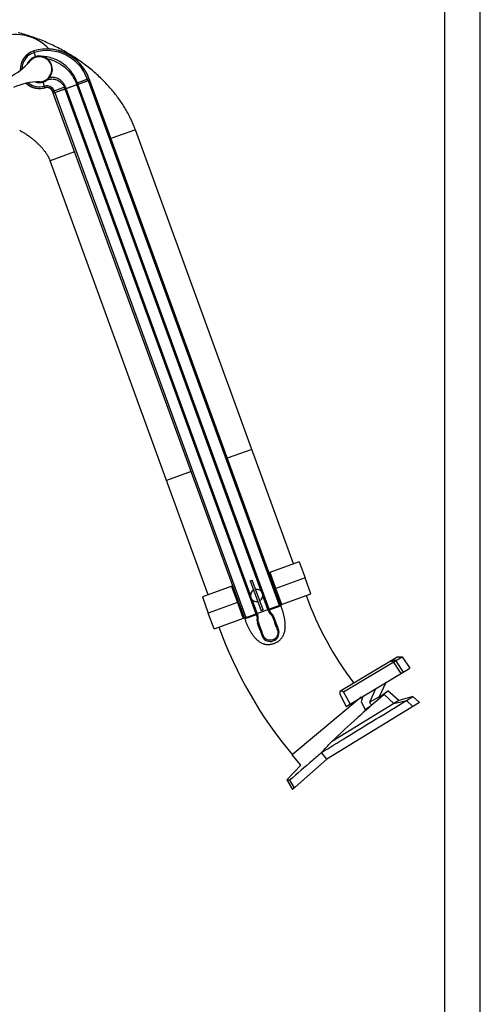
# Model space of a CAD drawing. Extents: x 0 to 594, y 0 to 420.
# Tile 17 of 18: x 529 to 594, y 210 to 349. Entities that reach past the tile are written whole.
import ezdxf

# ---------------------------------------------------------------- set-up
doc = ezdxf.new("R2010")
doc.units = 0
doc.header["$LTSCALE"] = 32.67
for name, color, linetype in [('100-512-R_LIDXF_CONTINUOUS', 7, 'CONTINUOUS'), ('100-5506_R_LDXF_CONTINUOUS', 7, 'CONTINUOUS'), ('100-5512-L_LDXF_CONTINUOUS', 7, 'CONTINUOUS'), ('100-5721_LIGDXF_CONTINUOUS', 7, 'CONTINUOUS'), ('100-5823C_LIDXF_CONTINUOUS', 7, 'CONTINUOUS'), ('100-5835_2_DXF_CONTINUOUS_', 7, 'CONTINUOUS'), ('100-5862A_LIDXF_CONTINUOUS', 7, 'CONTINUOUS'), ('100-5865A_LIDXF_CONTINUOUS', 7, 'CONTINUOUS'), ('102679_1_DXF_CONTINUOUS_LI', 7, 'CONTINUOUS'), ('102715_1_DXF_CONTINUOUS_LI', 7, 'CONTINUOUS'), ('126056_AF1_1DXF_CONTINUOUS', 7, 'CONTINUOUS'), ('135122_25_DXF_CONTINUOUS_L', 7, 'CONTINUOUS'), ('PR7000-160_DXF_FORMAT', 7, 'CONTINUOUS')]:
    doc.layers.add(name, color=color, linetype=linetype)

msp = doc.modelspace()

# ---------------------------------------------------------------- linework, layer by layer
at = {"layer": '100-512-R_LIDXF_CONTINUOUS', "color": 9, "linetype": 'CONTINUOUS'}
for p, q in [((531.29, 343.74), (531.05, 344.52)), ((537.01, 339.99), (538.79, 340.64)), ((538.58, 340.57), (538.66, 340.34)), ((532.61, 339.35), (532.37, 340.14)), ((535.5, 339.44), (533.72, 338.8)), ((534.01, 338.65), (533.93, 338.87))]:
    msp.add_line(p, q, dxfattribs=at)
at = {"layer": '100-512-R_LIDXF_CONTINUOUS', "color": 7, "linetype": 'CONTINUOUS'}
for p, q in [((538.79, 340.64), (538.87, 340.42)), ((533.99, 338.64), (538.69, 340.35)), ((535.42, 339.16), (535.34, 339.38)), ((535.5, 339.44), (535.58, 339.22)), ((537.01, 339.99), (537.09, 339.77)), ((537.17, 340.05), (537.26, 339.83)), ((533.8, 338.57), (533.72, 338.8))]:
    msp.add_line(p, q, dxfattribs=at)
for centre, radius, start, end in [((532.87, 338.49), 6.3, 20, 106.7268), ((531.83, 341.94), 2.7, 106.7268, 183.0801), ((531.83, 341.94), 1.88, 106.7268, 158.3592), ((531.83, 341.94), 1.79, 260.6982, 149.3353), ((531.81, 342), 1.82, 75.6453, 106.71), ((531.73, 341.98), 1.86, 52.6047, 73.4693), ((531.83, 341.94), 1.84, 320.3241, 55.7012), ((531.73, 341.83), 1.85, 311.6943, 324.9619), ((531.83, 341.94), 2.7, 226.9178, 286.7268), ((531.83, 341.94), 1.88, 251.6425, 286.7281), ((531.88, 341.76), 1.69, 286.7295, 290.3608), ((532.87, 338.49), 0.908, 20, 106.7268)]:
    msp.add_arc(centre, radius, start, end, dxfattribs=at)
at = {"layer": '100-512-R_LIDXF_CONTINUOUS', "color": 9, "linetype": 'CONTINUOUS'}
for centre, radius, start, end in [((532.87, 338.49), 6.08, 20, 106.7268), ((531.83, 341.94), 2.48, 106.7268, 179.3304), ((531.83, 341.94), 2.48, 230.671, 286.7268), ((532.87, 338.49), 1.13, 20, 106.7268)]:
    msp.add_arc(centre, radius, start, end, dxfattribs=at)
at = {"layer": '100-512-R_LIDXF_CONTINUOUS', "color": 7, "linetype": 'CONTINUOUS'}
for points, knots in [([(537.17, 340.05), (537, 340.53), (536.52, 341.46), (535.42, 342.63), (533.97, 343.47), (532.85, 343.72), (532.26, 343.76)], [0, 0, 0, 0, 0.235355, 0.477147, 0.730691, 1, 1, 1, 1]), ([(532.86, 343.46), (533.43, 343.33), (534.45, 342.97), (535.67, 342.08), (536.5, 341.06), (536.87, 340.34), (537.01, 339.99)], [0, 0, 0, 0, 0.308062, 0.569422, 0.799214, 1, 1, 1, 1]), ([(532.47, 340.17), (532.52, 340.19), (532.69, 340.26), (532.85, 340.36), (532.96, 340.45)], [0, 0, 0, 0, 0.252332, 1, 1, 1, 1]), ([(532.96, 340.45), (533.16, 340.53), (533.61, 340.61), (534.31, 340.49), (534.96, 340.07), (535.25, 339.63), (535.34, 339.38)], [0, 0, 0, 0, 0.220275, 0.467416, 0.731546, 1, 1, 1, 1]), ([(535.5, 339.44), (535.45, 339.59), (535.32, 339.86), (535.05, 340.2), (534.75, 340.45), (534.43, 340.63), (534.12, 340.75), (533.72, 340.82), (533.43, 340.8), (533.24, 340.77)], [0, 0, 0, 0, 0.164109, 0.313801, 0.451826, 0.5782, 0.693884, 0.801784, 1, 1, 1, 1])]:
    msp.add_open_spline(points, degree=3, knots=knots, dxfattribs=at)
at = {"layer": '100-5506_R_LDXF_CONTINUOUS', "color": 7, "linetype": 'CONTINUOUS'}
for centre, radius, start, end in [((528.52, 340.51), 6.33, 42.4259, 110), ((531.83, 341.94), 2.72, 226.6038, 290.2915)]:
    msp.add_arc(centre, radius, start, end, dxfattribs=at)
at = {"layer": '100-5512-L_LDXF_CONTINUOUS', "color": 7, "linetype": 'CONTINUOUS'}
for p, q in [((538.81, 340.65), (538.89, 340.42)), ((533.7, 338.79), (533.78, 338.56))]:
    msp.add_line(p, q, dxfattribs=at)
for radius, end in [(6.33, 87.2985), (0.886, 106.7263)]:
    msp.add_arc((532.87, 338.49), radius, 20, end, dxfattribs=at)
at = {"layer": '100-5721_LIGDXF_CONTINUOUS', "color": 7, "linetype": 'CONTINUOUS'}
for p, q in [((564.11, 265.57), (564.06, 265.72)), ((564.21, 265.78), (564.26, 265.63)), ((565.84, 266.38), (565.75, 266.34)), ((565.84, 266.38), (565.9, 266.23)), ((560.83, 264.55), (560.73, 264.52)), ((560.79, 264.37), (560.73, 264.52)), ((562.37, 265.11), (562.43, 264.96)), ((562.52, 265.17), (562.58, 265.02)), ((564.89, 264.62), (564.88, 264.65)), ((562.58, 263.81), (562.59, 263.77)), ((562.96, 262.75), (562.99, 262.67)), ((563.11, 262.8), (563.08, 262.88)), ((565.1, 263.6), (565.12, 263.54)), ((565.3, 263.52), (565.27, 263.59))]:
    msp.add_line(p, q, dxfattribs=at)
at = {"layer": '100-5721_LIGDXF_CONTINUOUS', "color": 9, "linetype": 'CONTINUOUS'}
for p, q in [((565.9, 266.23), (564.11, 265.57)), ((562.58, 265.02), (560.79, 264.37)), ((562.68, 264.39), (562.51, 264.31)), ((562.67, 264.3), (562.51, 264.22)), ((564.44, 265.03), (564.61, 265.08)), ((564.5, 264.97), (564.67, 265.02)), ((564.72, 264.62), (564.88, 264.65)), ((564.73, 264.59), (564.89, 264.62)), ((562.72, 263.9), (562.58, 263.81)), ((562.73, 263.87), (562.59, 263.77)), ((563.08, 262.88), (562.96, 262.75)), ((563.11, 262.8), (562.99, 262.67)), ((563.18, 262.59), (563.06, 262.46)), ((565.1, 263.6), (565.27, 263.59)), ((565.12, 263.54), (565.3, 263.52)), ((565.2, 263.32), (565.38, 263.3)), ((565.23, 263.25), (565.41, 263.22)), ((565.36, 262.91), (565.54, 262.87)), ((565.39, 262.81), (565.57, 262.77)), ((563.21, 262.51), (563.09, 262.37)), ((563.33, 262.18), (563.22, 262.02)), ((563.37, 262.08), (563.26, 261.92))]:
    msp.add_line(p, q, dxfattribs=at)
at = {"layer": '100-5721_LIGDXF_CONTINUOUS', "color": 7, "linetype": 'CONTINUOUS'}
for centre, radius, start, end in [((563.72, 264.22), 1.21, 175.4173, 179.7881), ((560.97, 264.44), 1.71, 355.4095, 358.418), ((565.83, 266.27), 1.86, 221.7786, 224.3198), ((563.75, 264.23), 1.21, 40.578, 44.5957), ((563.74, 264.23), 1.06, 20.2767, 22.0098), ((695.32, 312.5), 139.1, 200.1441, 200.5792), ((699.35, 314), 143.24, 200.1677, 200.6053), ((426.76, 214.8), 144.39, 19.3962, 19.8277), ((563.71, 264.22), 1.04, 197.6347, 199.7628), ((435.97, 218.07), 134.78, 19.4165, 19.8629), ((590.44, 272.35), 29.11, 199.4114, 199.8636), ((592.65, 273.13), 31.3, 199.2747, 199.6805), ((583.15, 269.72), 21.2, 199.6583, 199.895), ((564.38, 262.44), 1.24, 204.9036, 15.3723), ((535.64, 252.38), 31.52, 20.3101, 20.7239), ((545.59, 256.06), 20.91, 20.105, 20.3283), ((617.61, 282.28), 55.73, 199.9732, 200.3436), ((537.29, 253), 29.93, 20.1423, 20.5947), ((546.61, 255.97), 19.99, 20.0229, 20.3135), ((587.82, 271.45), 23.87, 199.9659, 200.1687), ((564.3, 262.42), 1.32, 15.3914, 20.024), ((541.84, 254.71), 22.6, 19.8098, 20.0401), ((512.07, 243.87), 54.44, 19.6571, 20.0303), ((564.46, 262.47), 1.32, 199.9981, 204.8847), ((582.23, 268.93), 20.07, 199.6726, 199.9783)]:
    msp.add_arc(centre, radius, start, end, dxfattribs=at)
for points, knots in [([(560.79, 264.37), (560.82, 264.29), (560.87, 264.14), (560.95, 263.93), (561.04, 263.72), (561.13, 263.51), (561.22, 263.32), (561.31, 263.13), (561.41, 262.94), (561.5, 262.76), (561.6, 262.59), (561.7, 262.42), (561.81, 262.26), (561.92, 262.11), (562.03, 261.96), (562.14, 261.82), (562.26, 261.68), (562.38, 261.56), (562.51, 261.44), (562.64, 261.32), (562.78, 261.21), (562.92, 261.12), (563.07, 261.03), (563.21, 260.96), (563.36, 260.9), (563.5, 260.86), (563.65, 260.82), (563.8, 260.79), (563.95, 260.78), (564.1, 260.78), (564.25, 260.78), (564.42, 260.8), (564.58, 260.83), (564.75, 260.88), (564.93, 260.93), (565.1, 261), (565.26, 261.08), (565.41, 261.16), (565.55, 261.25), (565.67, 261.35), (565.78, 261.45), (565.89, 261.55), (565.98, 261.67), (566.07, 261.79), (566.15, 261.92), (566.23, 262.06), (566.29, 262.21), (566.35, 262.37), (566.4, 262.53), (566.44, 262.7), (566.47, 262.88), (566.49, 263.05), (566.5, 263.23), (566.5, 263.41), (566.5, 263.59), (566.49, 263.77), (566.47, 263.96), (566.45, 264.15), (566.42, 264.34), (566.38, 264.54), (566.34, 264.74), (566.29, 264.94), (566.24, 265.15), (566.18, 265.35), (566.12, 265.57), (566.05, 265.78), (565.98, 266), (565.93, 266.15), (565.9, 266.23)], [0, 0, 0, 0, 0.01961, 0.038802, 0.057582, 0.075956, 0.093933, 0.111519, 0.128726, 0.145564, 0.162047, 0.178188, 0.194007, 0.209523, 0.224761, 0.239751, 0.254527, 0.269133, 0.283637, 0.298104, 0.31256, 0.326912, 0.340895, 0.354381, 0.367336, 0.379894, 0.392248, 0.404537, 0.416881, 0.42941, 0.442265, 0.455642, 0.469706, 0.484484, 0.499839, 0.515194, 0.529998, 0.544095, 0.557488, 0.570351, 0.582889, 0.595248, 0.607544, 0.619916, 0.63248, 0.645421, 0.658894, 0.672894, 0.687243, 0.701792, 0.716355, 0.730874, 0.745463, 0.760237, 0.775237, 0.79048, 0.805997, 0.821815, 0.837959, 0.854441, 0.871279, 0.888485, 0.906071, 0.924046, 0.94242, 0.961199, 0.98039, 1, 1, 1, 1]), ([(564.61, 265.08), (564.53, 265.16), (564.4, 265.33), (564.3, 265.53), (564.26, 265.63)], [0, 0, 0, 0, 0.499461, 1, 1, 1, 1]), ([(562.43, 264.96), (562.44, 264.91), (562.51, 264.7), (562.53, 264.48), (562.51, 264.31)], [0, 0, 0, 0, 0.251021, 1, 1, 1, 1]), ([(565.39, 262.81), (565.44, 262.68), (565.49, 262.4), (565.39, 261.98), (565.13, 261.63), (564.76, 261.4), (564.33, 261.34), (563.91, 261.44), (563.57, 261.7), (563.42, 261.95), (563.37, 262.08)], [0, 0, 0, 0, 0.125009, 0.250005, 0.375, 0.499996, 0.624992, 0.749989, 0.874989, 1, 1, 1, 1])]:
    msp.add_open_spline(points, degree=3, knots=knots, dxfattribs=at)
for points in [[(564.11, 265.57), (564.18, 265.37), (564.3, 265.19), (564.44, 265.03)], [(562.51, 264.22), (562.51, 264.08), (562.53, 263.94), (562.58, 263.81)], [(562.68, 264.39), (562.68, 264.6), (562.65, 264.82), (562.58, 265.02)], [(562.72, 263.9), (562.68, 264.03), (562.66, 264.17), (562.67, 264.3)], [(564.5, 264.97), (564.59, 264.87), (564.67, 264.75), (564.72, 264.62)], [(564.88, 264.65), (564.83, 264.78), (564.76, 264.91), (564.67, 265.02)], [(565.54, 262.87), (565.5, 262.99), (565.46, 263.1), (565.41, 263.22)], [(563.09, 262.37), (563.14, 262.25), (563.18, 262.14), (563.22, 262.02)]]:
    msp.add_open_spline(points, degree=3, dxfattribs=at)
at = {"layer": '100-5823C_LIDXF_CONTINUOUS', "color": 7, "linetype": 'CONTINUOUS'}
for p, q in [((568.46, 272.44), (564.2, 270.89)), ((568.46, 272.44), (569.32, 270.19)), ((565.16, 268.68), (564.36, 270.94)), ((569.32, 270.19), (565.16, 268.68)), ((570.1, 267.93), (569.32, 270.19)), ((559.09, 269.03), (554.83, 267.48)), ((558.94, 268.97), (559.78, 266.72)), ((566, 266.43), (565.16, 268.68)), ((554.83, 267.48), (555.62, 265.21)), ((565.84, 266.38), (570.1, 267.93)), ((559.78, 266.72), (555.62, 265.21)), ((559.78, 266.72), (560.58, 264.46)), ((556.48, 262.97), (555.62, 265.21)), ((556.48, 262.97), (560.73, 264.52))]:
    msp.add_line(p, q, dxfattribs=at)
at = {"layer": '100-5835_2_DXF_CONTINUOUS_', "color": 7, "linetype": 'CONTINUOUS'}
for p, q in [((561.55, 269.76), (561.85, 269.87)), ((561.55, 269.76), (563.09, 265.53)), ((563.39, 265.64), (561.85, 269.87)), ((563.39, 265.64), (563.09, 265.53))]:
    msp.add_line(p, q, dxfattribs=at)
for start, end in [(120.6336, 279.3664), (300.6336, 99.3664)]:
    msp.add_arc((562.47, 267.7), 0.867, start, end, dxfattribs=at)
at = {"layer": '100-5862A_LIDXF_CONTINUOUS', "color": 7, "linetype": 'CONTINUOUS'}
for p, q in [((579.77, 253.35), (580.96, 254.22)), ((580.43, 253.71), (581.79, 252.43)), ((582.5, 252.86), (580.96, 254.22)), ((581.79, 252.43), (583.58, 252.87)), ((584.49, 253.42), (582.5, 252.86)), ((583.58, 252.87), (584.49, 253.42)), ((583.58, 252.87), (583.58, 252.87)), ((584.5, 252.03), (583.58, 252.87)), ((584.49, 253.42), (585.42, 252.6)), ((585.42, 252.6), (572.37, 244.6)), ((582.5, 252.86), (573.01, 247.04)), ((572.37, 244.6), (567.54, 240.33)), ((572.37, 244.6), (571.62, 245.53)), ((568.7, 243.75), (566.72, 241.66)), ((566.72, 241.66), (567.54, 240.33)), ((567.79, 240.55), (567.13, 241.63))]:
    msp.add_line(p, q, dxfattribs=at)
for centre, radius, start, end in [((696.35, 117.15), 179.13, 130.3254, 130.5667), ((-87.16, 850.79), 894.61, 317.42484, 317.55576)]:
    msp.add_arc(centre, radius, start, end, dxfattribs=at)
for points, knots in [([(571.62, 245.53), (572.77, 246.24), (576.75, 248.69), (580.74, 251.13), (583.58, 252.87)], [0, 0, 0, 0, 0.287862, 1, 1, 1, 1]), ([(579.86, 253.22), (578.8, 252.32), (576.5, 250.27), (574.24, 248.19), (573.01, 247.04)], [0, 0, 0, 0, 0.451417, 1, 1, 1, 1]), ([(580.96, 254.22), (580.96, 254.22), (580.95, 254.22), (580.95, 254.22), (580.94, 254.21), (580.93, 254.2), (580.92, 254.19), (580.9, 254.17), (580.87, 254.14), (580.81, 254.09), (580.74, 254.02), (580.65, 253.93), (580.55, 253.83), (580.47, 253.75), (580.43, 253.71)], [0, 0, 0, 0, 0.004144, 0.00939, 0.016781, 0.03791, 0.067245, 0.104319, 0.148774, 0.258873, 0.396372, 0.561894, 0.760015, 1, 1, 1, 1]), ([(571.62, 245.53), (571.2, 245.16), (569.7, 243.85), (568.2, 242.55), (567.13, 241.63)], [0, 0, 0, 0, 0.285752, 1, 1, 1, 1]), ([(567.13, 241.63), (567.03, 241.63), (566.89, 241.63), (566.76, 241.65), (566.72, 241.66)], [0, 0, 0, 0, 0.735925, 1, 1, 1, 1])]:
    msp.add_open_spline(points, degree=3, knots=knots, dxfattribs=at)
at = {"layer": '100-5865A_LIDXF_CONTINUOUS', "color": 7, "linetype": 'CONTINUOUS'}
for p, q in [((582.39, 259.04), (574.21, 254.13)), ((574.69, 254.07), (582.99, 259.05)), ((582.39, 259.04), (582.99, 259.05)), ((582.99, 259.05), (584.08, 257.44)), ((575.08, 252.04), (584.08, 257.44)), ((578.43, 252.63), (579.25, 254.54)), ((580.69, 255.41), (579.73, 253.41)), ((574.21, 254.13), (574.19, 253.77)), ((574.19, 253.77), (575.08, 252.04)), ((574.69, 254.07), (574.39, 254.24)), ((575.64, 252.38), (574.69, 254.07)), ((577.46, 253.47), (577.21, 252.68)), ((579.73, 253.41), (578.43, 252.63)), ((577.21, 252.68), (577.75, 251.61)), ((577.75, 251.61), (578.66, 252.22))]:
    msp.add_line(p, q, dxfattribs=at)
at = {"layer": '100-5865A_LIDXF_CONTINUOUS', "color": 9, "linetype": 'CONTINUOUS'}
for p, q in [((582.07, 258.5), (581.5, 258.51)), ((583.15, 256.89), (582.07, 258.5)), ((581.77, 258.32), (581.26, 258.36)), ((582.84, 256.7), (581.77, 258.32))]:
    msp.add_line(p, q, dxfattribs=at)
at = {"layer": '100-5865A_LIDXF_CONTINUOUS', "color": 7, "linetype": 'CONTINUOUS'}
for major_axis, ratio, start_param, end_param in [((-152.77, 234.99), 0.038624, -1.577253, -1.576514), ((-134.6, 245.91), 0.03353, -1.575465, -1.573795)]:
    msp.add_ellipse((569.78, 248.85), major_axis=major_axis, ratio=ratio, start_param=start_param, end_param=end_param, dxfattribs=at)
msp.add_open_spline([(578.66, 252.22), (578.76, 252.31), (579.15, 252.65), (579.55, 252.99), (579.84, 253.24)], degree=3, knots=[0, 0, 0, 0, 0.262745, 1, 1, 1, 1], dxfattribs=at)
at = {"layer": '102679_1_DXF_CONTINUOUS_LI', "color": 7, "linetype": 'CONTINUOUS'}
for p, q in [((533.78, 338.56), (538.89, 340.42)), ((538.89, 340.42), (565.84, 266.38)), ((535.42, 339.16), (562.37, 265.11)), ((561.6, 267.74), (535.59, 339.22)), ((563.11, 268.29), (537.09, 339.77)), ((564.21, 265.78), (537.25, 339.83)), ((560.73, 264.52), (533.78, 338.56)), ((562.54, 265.17), (561.83, 267.11)), ((564.04, 265.72), (563.33, 267.66)), ((560.83, 264.55), (565.75, 266.34)), ((565.84, 266.38), (565.84, 266.38))]:
    msp.add_line(p, q, dxfattribs=at)
at = {"layer": '102679_1_DXF_CONTINUOUS_LI', "color": 9, "linetype": 'CONTINUOUS'}
for p, q in [((538.69, 340.35), (565.64, 266.3)), ((533.99, 338.64), (560.94, 264.59))]:
    msp.add_line(p, q, dxfattribs=at)
at = {"layer": '102715_1_DXF_CONTINUOUS_LI', "color": 7, "linetype": 'CONTINUOUS'}
for centre, radius, start, end in [((531.83, 341.94), 1.76, 270.384, 139.616), ((523.78, 348.78), 8.8, 295, 319.616), ((531.9, 331.38), 8.8, 90.384, 115)]:
    msp.add_arc(centre, radius, start, end, dxfattribs=at)
at = {"layer": '126056_AF1_1DXF_CONTINUOUS', "color": 9, "linetype": 'CONTINUOUS'}
for p, q in [((565.85, 266.37), (569.44, 267.67)), ((577.21, 253.32), (567.49, 245.2))]:
    msp.add_line(p, q, dxfattribs=at)
at = {"layer": '126056_AF1_1DXF_CONTINUOUS', "color": 7, "linetype": 'CONTINUOUS'}
for p, q in [((569.44, 267.67), (569.43, 267.68)), ((568.7, 243.75), (567.49, 245.2))]:
    msp.add_line(p, q, dxfattribs=at)
for radius, start, end in [(46.77, 199.871, 217.1824), (59.85, 199.8851, 219.871)]:
    msp.add_arc((613.43, 283.57), radius, start, end, dxfattribs=at)
at = {"layer": '135122_25_DXF_CONTINUOUS_L', "color": 9, "linetype": 'CONTINUOUS'}
for p, q in [((545.36, 333.41), (541.9, 332.15)), ((536.79, 330.29), (533.33, 329.04)), ((561.78, 288.31), (558.32, 287.05)), ((553.21, 285.19), (549.75, 283.93))]:
    msp.add_line(p, q, dxfattribs=at)
at = {"layer": '135122_25_DXF_CONTINUOUS_L', "color": 7, "linetype": 'CONTINUOUS'}
for p, q in [((567.66, 272.15), (545.36, 333.41)), ((555.63, 267.77), (533.33, 329.04))]:
    msp.add_line(p, q, dxfattribs=at)
for points in [[(545.36, 333.41), (545.31, 333.57), (545.24, 333.73), (545.18, 333.89), (545.11, 334.06), (545.04, 334.22), (544.97, 334.39), (544.9, 334.55), (544.83, 334.71), (544.75, 334.87), (544.68, 335.03), (544.6, 335.2), (544.51, 335.36), (544.43, 335.52), (544.35, 335.68), (544.26, 335.84), (544.17, 336), (544.08, 336.16), (543.99, 336.32), (543.89, 336.48), (543.79, 336.64), (543.69, 336.8), (543.59, 336.96), (543.49, 337.12), (543.38, 337.28), (543.27, 337.43), (543.16, 337.59), (543.05, 337.75), (542.93, 337.91), (542.81, 338.07), (542.69, 338.23), (542.57, 338.39), (542.45, 338.54), (542.32, 338.7), (542.19, 338.86), (542.06, 339.02), (541.92, 339.18), (541.78, 339.33), (541.64, 339.49), (541.5, 339.65), (541.36, 339.8), (541.21, 339.96), (541.06, 340.12), (540.91, 340.27), (540.75, 340.43), (540.59, 340.58), (540.43, 340.74), (540.27, 340.89), (540.11, 341.04), (539.94, 341.19), (539.77, 341.35), (539.6, 341.5), (539.42, 341.65), (539.25, 341.79), (539.07, 341.94), (538.89, 342.09), (538.7, 342.23), (538.52, 342.38), (538.33, 342.52), (538.14, 342.67), (537.95, 342.81), (537.76, 342.95), (537.56, 343.09), (537.36, 343.22), (537.16, 343.36), (536.96, 343.49), (536.76, 343.63), (536.55, 343.76), (536.34, 343.89), (536.13, 344.02), (535.92, 344.14), (535.71, 344.27), (535.49, 344.39), (535.28, 344.52), (535.06, 344.64), (534.84, 344.76), (534.62, 344.87), (534.4, 344.99), (534.17, 345.1), (533.95, 345.21), (533.72, 345.32), (533.5, 345.43), (533.27, 345.53), (533.04, 345.64), (532.81, 345.74), (532.58, 345.84), (532.35, 345.93), (532.11, 346.03), (531.88, 346.12), (531.65, 346.21), (531.41, 346.3), (531.18, 346.38), (530.95, 346.46), (530.71, 346.54), (530.48, 346.62), (530.25, 346.7), (530.01, 346.77), (529.78, 346.84), (529.55, 346.91), (529.31, 346.98), (529.08, 347.04), (528.85, 347.1)], [(529.05, 333.33), (529.18, 333.26), (529.31, 333.18), (529.43, 333.11), (529.55, 333.04), (529.67, 332.96), (529.79, 332.89), (529.9, 332.81), (530.02, 332.74), (530.13, 332.66), (530.23, 332.59), (530.34, 332.52), (530.44, 332.44), (530.54, 332.37), (530.64, 332.29), (530.73, 332.22), (530.83, 332.15), (530.92, 332.07), (531, 332), (531.09, 331.93), (531.18, 331.86), (531.26, 331.79), (531.34, 331.72), (531.41, 331.65), (531.49, 331.58), (531.56, 331.51), (531.63, 331.44), (531.7, 331.37), (531.77, 331.3), (531.84, 331.24), (531.9, 331.17), (531.97, 331.1), (532.03, 331.04), (532.09, 330.97), (532.15, 330.9), (532.21, 330.84), (532.26, 330.77), (532.32, 330.71), (532.37, 330.64), (532.42, 330.58), (532.47, 330.51), (532.52, 330.45), (532.57, 330.38), (532.62, 330.32), (532.67, 330.25), (532.71, 330.19), (532.75, 330.13), (532.8, 330.06), (532.84, 330), (532.88, 329.94), (532.92, 329.88), (532.95, 329.81), (532.99, 329.75), (533.02, 329.69), (533.06, 329.63), (533.09, 329.57), (533.12, 329.52), (533.15, 329.46), (533.18, 329.4), (533.2, 329.35), (533.23, 329.29), (533.25, 329.24), (533.28, 329.18), (533.3, 329.13), (533.32, 329.08), (533.33, 329.04)]]:
    msp.add_lwpolyline(points, dxfattribs=at)
at = {"layer": 'PR7000-160_DXF_FORMAT', "color": 7, "linetype": 'CONTINUOUS'}
for p, q in [((594, 0), (594, 420)), ((589, 5), (589, 415))]:
    msp.add_line(p, q, dxfattribs=at)

doc.saveas('drawing.dxf')
